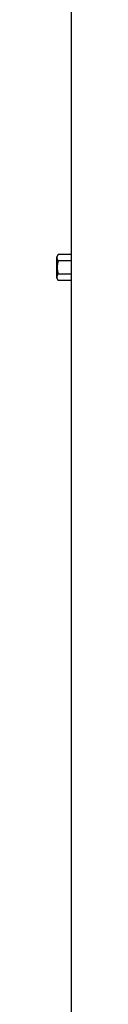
# Model space of a CAD drawing. Header units: millimetres. Extents: x 1491 to 2830, y 267 to 3578.
# Tile 7 of 12: x 1851 to 1864, y 1923 to 2750. Entities that reach past the tile are written whole.
import ezdxf

# ---------------------------------------------------------------- set-up
doc = ezdxf.new("R2010")
doc.units = ezdxf.units.MM

msp = doc.modelspace()

# ---------------------------------------------------------------- linework, layer by layer
at = {"color": 7, "linetype": 'Continuous', "lineweight": 25}
for p, q in [((1863.41, 2791.97), (1863.41, 2552.94)), ((1852.55, 2552.94), (1851.41, 2550.97)), ((1851.41, 2532.97), (1851.41, 2550.97)), ((1863.41, 2552.94), (1852.55, 2552.94)), ((1863.53, 2547.45), (1852.55, 2547.45)), ((1863.53, 2547.45), (1863.53, 2536.49)), ((1851.41, 2532.97), (1852.55, 2531)), ((1863.53, 2536.49), (1852.55, 2536.49)), ((1863.41, 2531), (1852.55, 2531)), ((1863.41, 2531), (1863.41, 1107.97))]:
    msp.add_line(p, q, dxfattribs=at)
for centre, start_param, end_param in [((2254.91, 2552.94), 3.141593, 3.165861), ((2254.91, 2531), 3.117325, 3.141593)]:
    msp.add_ellipse(centre, major_axis=(391.5, 0), ratio=0.57735, start_param=start_param, end_param=end_param, dxfattribs=at)
for points, knots in [([(1852.55, 2547.45), (1852.29, 2547.9), (1852.08, 2548.35), (1851.78, 2549.27), (1851.7, 2549.73), (1851.7, 2550.43), (1851.72, 2550.66), (1851.8, 2551.12), (1851.86, 2551.35), (1852.08, 2552.04), (1852.29, 2552.49), (1852.55, 2552.94)], [0, 0, 0, 0, 0.25, 0.25, 0.5, 0.5, 0.625, 0.625, 0.75, 0.75, 1, 1, 1, 1]), ([(1852.55, 2547.45), (1852.29, 2546.56), (1852.08, 2545.65), (1851.78, 2543.82), (1851.7, 2542.9), (1851.7, 2541.04), (1851.78, 2540.1), (1852.08, 2538.27), (1852.29, 2537.37), (1852.55, 2536.49)], [0, 0, 0, 0, 0.25, 0.25, 0.5, 0.5, 0.75, 0.75, 1, 1, 1, 1]), ([(1852.55, 2531), (1852.29, 2531.45), (1852.08, 2531.9), (1851.78, 2532.81), (1851.7, 2533.27), (1851.7, 2533.97), (1851.72, 2534.2), (1851.8, 2534.67), (1851.86, 2534.9), (1852.08, 2535.58), (1852.29, 2536.04), (1852.55, 2536.49)], [0, 0, 0, 0, 0.25, 0.25, 0.5, 0.5, 0.625, 0.625, 0.75, 0.75, 1, 1, 1, 1])]:
    msp.add_open_spline(points, degree=3, knots=knots, dxfattribs=at)

doc.saveas('drawing.dxf')
